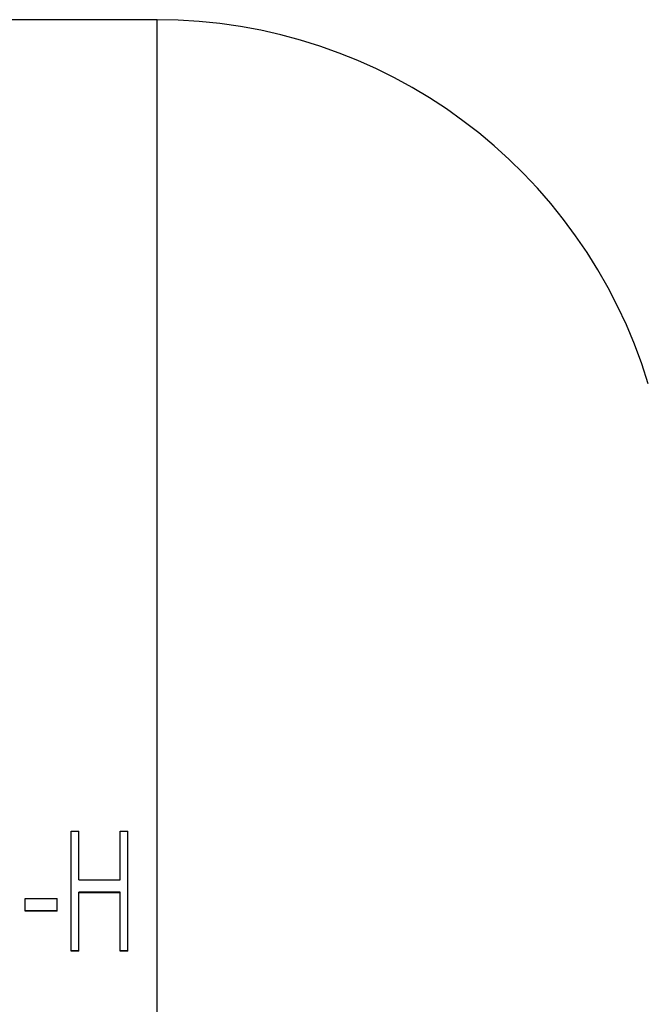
# Model space of a CAD drawing. Header units: millimetres. Extents: x -150 to 245, y -74 to 150.
# Tile 18 of 20: x 27 to 74, y 0 to 74. Entities that reach past the tile are written whole.
import ezdxf

# ---------------------------------------------------------------- set-up
doc = ezdxf.new("R2010")
doc.units = ezdxf.units.MM

msp = doc.modelspace()

# ---------------------------------------------------------------- linework, layer by layer
at = {"color": 7, "linetype": 'Continuous', "lineweight": 25}
for p, q in [((37.5, 74), (23, 74)), ((31.038, 13.021), (31.615, 13.021)), ((31.038, 3.998), (31.038, 13.021)), ((31.615, 9.346), (31.615, 13.021)), ((34.731, 9.346), (34.731, 13.021)), ((34.731, 13.021), (35.308, 13.021)), ((35.308, 3.998), (35.308, 13.021)), ((31.615, 9.346), (34.731, 9.346)), ((34.731, 8.423), (31.615, 8.423)), ((31.615, 3.998), (31.615, 8.423)), ((34.731, 8.367), (31.615, 8.367)), ((34.731, 3.998), (34.731, 8.423)), ((27.577, 6.99), (27.577, 7.961)), ((27.577, 7.961), (30, 7.961)), ((30, 6.99), (30, 7.961)), ((30, 7.037), (27.577, 7.037)), ((30, 6.99), (27.577, 6.99)), ((31.615, 4.025), (31.038, 4.025)), ((31.615, 3.998), (31.038, 3.998)), ((35.308, 4.025), (34.731, 4.025)), ((35.308, 3.998), (34.731, 3.998))]:
    msp.add_line(p, q, dxfattribs=at)
at = {"color": 1, "linetype": 'Continuous', "lineweight": 25}
msp.add_line((37.5, -74), (37.5, 74), dxfattribs=at)
at = {"color": 7, "linetype": 'Continuous', "lineweight": 25}
msp.add_arc((37.5, 35.415), 38.585, 16.8942, 90, dxfattribs=at)

doc.saveas('drawing.dxf')
